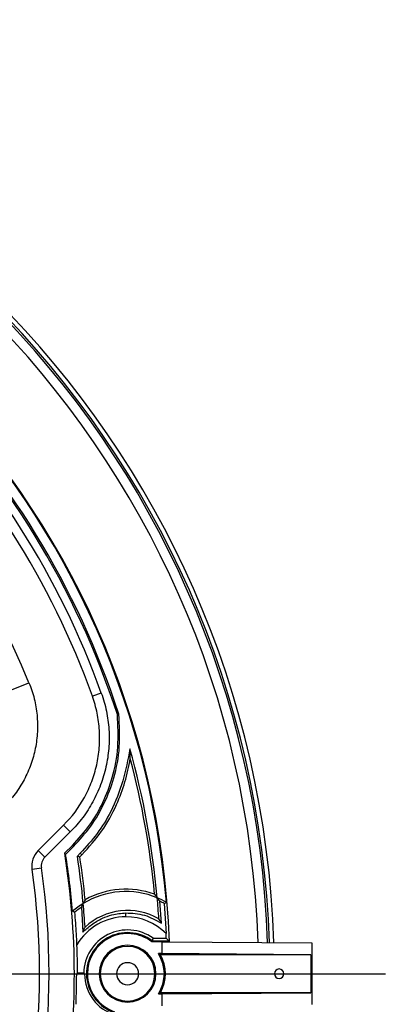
# Model space of a CAD drawing. Header units: millimetres. Extents: x 0 to 594, y 0 to 420.
# Tile 35 of 38: x 418 to 437, y 263 to 315. Entities that reach past the tile are written whole.
import ezdxf

# ---------------------------------------------------------------- set-up
doc = ezdxf.new("R2010")
doc.units = ezdxf.units.MM
doc.layers.add('SLD-0', color=7, linetype='Continuous')

# ---------------------------------------------------------------- blocks, each defined once
blk = doc.blocks.new('SW_CENTERMARKSYMBOL_1')
at = {"layer": 'SLD-0', "color": 0}
blk.add_line((1.667, 0), (56.189, 0), dxfattribs=at)

msp = doc.modelspace()

# ---------------------------------------------------------------- linework, layer by layer
at = {"color": 7, "linetype": 'Continuous', "lineweight": 25}
for p, q in [((417.404, 279.502), (418.328, 279.881)), ((422.146, 279.335), (421.675, 279.166)), ((418.817, 271.034), (420.156, 272.372)), ((420.509, 272.019), (420.156, 272.372)), ((420.509, 272.019), (419.171, 270.68)), ((419.171, 270.68), (418.817, 271.034)), ((420.211, 270.893), (420.623, 271.304)), ((420.263, 270.829), (420.68, 271.247)), ((420.623, 271.304), (420.68, 271.247)), ((421.034, 270.893), (420.88, 270.74)), ((421.011, 270.697), (421.12, 270.807)), ((421.12, 270.807), (421.034, 270.893)), ((418.983, 270.112), (418.488, 270.04)), ((421.092, 268.04), (421.176, 266.72)), ((425.319, 267.202), (425.226, 268.36)), ((425.469, 268.237), (425.561, 266.661)), ((423.443, 267.537), (423.443, 267.746)), ((421.176, 266.72), (421.284, 267.001)), ((424.875, 266.413), (425.572, 266.413)), ((425.362, 266.224), (424.807, 266.224)), ((424.829, 266.27), (425.721, 266.27)), ((425.362, 265.595), (425.362, 266.224)), ((425.362, 266.224), (433.253, 266.165)), ((433.253, 266.165), (433.253, 262.908)), ((425.362, 265.595), (425.157, 265.595)), ((433.195, 265.537), (425.261, 265.537)), ((433.195, 265.537), (425.362, 265.595)), ((433.195, 265.537), (433.195, 263.537)), ((421.263, 264.522), (420.845, 264.522)), ((421.249, 264.537), (420.859, 264.537)), ((421.22, 264.566), (420.888, 264.566)), ((422.087, 264.537), (422.029, 264.537)), ((424.971, 264.537), (425.029, 264.537)), ((425.157, 263.479), (425.362, 263.479)), ((433.195, 263.537), (425.261, 263.537)), ((425.362, 263.479), (433.195, 263.537)), ((425.362, 262.85), (425.362, 263.479))]:
    msp.add_line(p, q, dxfattribs=at)
at = {"color": 7, "linetype": 'Continuous', "lineweight": 25, "flags": 128}
for points in [[(422.992, 278.198), (423.037, 278.208), (423.072, 278.215)], [(420.263, 270.829), (420.234, 270.865), (420.211, 270.893)], [(420.88, 270.74), (420.953, 270.716), (421.011, 270.697)], [(425.469, 268.237), (425.53, 268.277), (425.578, 268.308)], [(420.746, 267.781), (420.679, 267.809), (420.627, 267.831)], [(424.875, 266.413), (424.85, 266.333), (424.829, 266.27)], [(425.572, 266.413), (425.655, 266.333), (425.721, 266.27)], [(420.845, 264.522), (420.853, 264.53), (420.859, 264.537)], [(420.859, 264.537), (420.876, 264.553), (420.888, 264.566)], [(421.22, 264.566), (421.236, 264.55), (421.249, 264.537)], [(421.249, 264.537), (421.257, 264.529), (421.263, 264.522)]]:
    msp.add_lwpolyline(points, dxfattribs=at)
at = {"color": 7, "linetype": 'Continuous', "lineweight": 25}
for centre, radius, start, end in [((380.943, 264.537), 50.333, 1.871, 88.129), ((380.943, 264.537), 50.1, 1.8817, 88.1183), ((380.943, 264.537), 50, 1.8863, 88.1137), ((380.943, 264.537), 49.5, 1.9096, 88.0904), ((380.943, 264.537), 44.834, 2.1528, 87.8472), ((380.943, 264.537), 44.825, 2.1534, 87.8466), ((380.943, 264.537), 44.794, 4.829, 85.171), ((380.943, 264.537), 44.213, 17.9987, 72.0013), ((380.943, 264.537), 44.294, 17.9876, 72.0124), ((380.943, 264.537), 43.78, 19.7563, 70.2437), ((380.943, 264.537), 43.28, 19.7563, 70.2437), ((380.943, 264.537), 40.412, 22.315, 67.685), ((380.943, 264.537), 44.333, 5.1845, 15.5248), ((380.943, 264.537), 44.211, 5.4397, 14.8682), ((419.642, 270.209), 1.167, 135, 188.3381), ((419.642, 270.209), 0.667, 135, 188.3381), ((380.943, 264.537), 39.78, 350.8056, 9.1944), ((380.943, 264.537), 39.821, 4.7447, 9.0921), ((380.943, 264.537), 40.417, 5.2547, 8.8283), ((380.943, 264.537), 40.539, 5.5246, 8.7406), ((380.943, 264.537), 37.947, 351.6619, 8.3381), ((380.943, 264.537), 38.447, 351.6619, 8.3381), ((423.443, 264.537), 4.456, 70.1621, 118.8435), ((423.443, 264.537), 4.333, 67.5906, 121.33), ((380.943, 264.537), 44.333, 3.7439, 5.1845), ((423.443, 264.537), 4.333, 60.4814, 67.5906), ((423.443, 264.537), 4.333, 121.33, 130.5263), ((423.443, 264.537), 4.219, 123.8557, 129.7353), ((380.943, 264.537), 40.417, 3.4956, 5.2547), ((423.443, 264.537), 4.219, 61.2985, 64.9994), ((423.443, 264.537), 3, 90, 149.443), ((423.529, 264.537), 3.333, 60.279, 132.3299), ((423.443, 264.537), 3, 45.0777, 90), ((423.529, 264.537), 2.309, 54.3257, 179.2782), ((423.529, 264.537), 2.167, 53.1301, 251.6593), ((423.529, 264.537), 2.116, 52.8577, 180), ((380.943, 264.537), 44.669, 2.4068, 2.7257), ((380.943, 264.537), 39.946, 0.0417, 2.1882), ((423.529, 264.537), 1.5, 0, 180), ((423.529, 264.537), 1.442, 0, 180), ((423.529, 264.537), 1.942, 326.9791, 33.0209), ((423.529, 264.537), 2, 330, 30), ((423.529, 264.537), 0.583, 0, 180), ((431.529, 264.537), 0.25, 0, 180), ((380.943, 264.537), 39.902, 357.6844, 359.9791), ((423.529, 264.537), 2.266, 180.3678, 252.9672), ((423.529, 264.537), 2.116, 180, 251.1403), ((423.529, 264.537), 1.5, 180, 0), ((423.529, 264.537), 1.442, 180, 0), ((423.529, 264.537), 0.583, 180, 0), ((431.529, 264.537), 0.25, 180, 0)]:
    msp.add_arc(centre, radius, start, end, dxfattribs=at)
for points, knots in [([(418.328, 279.881), (418.441, 279.607), (418.533, 279.327), (418.639, 278.896), (418.669, 278.751), (418.718, 278.462), (418.738, 278.317), (418.779, 277.881), (418.786, 277.589), (418.764, 277.149), (418.751, 277.001), (418.714, 276.708), (418.691, 276.563), (418.604, 276.132), (418.526, 275.851), (418.378, 275.438), (418.324, 275.302), (418.204, 275.032), (418.139, 274.899), (417.931, 274.51), (417.774, 274.263), (417.426, 273.794), (417.235, 273.572), (417.025, 273.363)], [0, 0, 0, 0, 0.125, 0.125, 0.1875, 0.1875, 0.25, 0.25, 0.375, 0.375, 0.4375, 0.4375, 0.5, 0.5, 0.625, 0.625, 0.6875, 0.6875, 0.75, 0.75, 0.875, 0.875, 1, 1, 1, 1]), ([(422.146, 279.335), (422.258, 279.022), (422.347, 278.705), (422.48, 278.063), (422.523, 277.738), (422.555, 277.244), (422.559, 277.078), (422.557, 276.746), (422.549, 276.581), (422.511, 276.089), (422.462, 275.765), (422.355, 275.284), (422.314, 275.125), (422.219, 274.808), (422.166, 274.65), (421.991, 274.185), (421.853, 273.887), (421.538, 273.312), (421.36, 273.036), (421.062, 272.638), (420.958, 272.509), (420.74, 272.258), (420.627, 272.136), (420.509, 272.019)], [0, 0, 0, 0, 0.125, 0.125, 0.25, 0.25, 0.3125, 0.3125, 0.375, 0.375, 0.5, 0.5, 0.5625, 0.5625, 0.625, 0.625, 0.75, 0.75, 0.875, 0.875, 0.9375, 0.9375, 1, 1, 1, 1]), ([(420.156, 272.372), (420.593, 272.809), (420.958, 273.296), (421.327, 273.967), (421.397, 274.105), (421.526, 274.385), (421.585, 274.526), (421.747, 274.955), (421.834, 275.246), (421.934, 275.693), (421.962, 275.843), (422.008, 276.146), (422.026, 276.3), (422.062, 276.76), (422.065, 277.065), (422.027, 277.672), (421.987, 277.975), (421.894, 278.427), (421.857, 278.577), (421.774, 278.874), (421.727, 279.021), (421.675, 279.166)], [0, 0, 0, 0, 0.25, 0.25, 0.3125, 0.3125, 0.375, 0.375, 0.5, 0.5, 0.5625, 0.5625, 0.625, 0.625, 0.75, 0.75, 0.875, 0.875, 0.9375, 0.9375, 1, 1, 1, 1]), ([(420.623, 271.304), (420.936, 271.65), (421.562, 272.34), (422.263, 273.558), (422.788, 274.943), (423.082, 276.512), (423.022, 277.63), (422.992, 278.198)], [0, 0, 0, 0, 0.185137, 0.370306, 0.555417, 0.773816, 1, 1, 1, 1]), ([(420.68, 271.247), (420.997, 271.596), (421.63, 272.294), (422.338, 273.525), (422.868, 274.926), (423.165, 276.512), (423.103, 277.641), (423.072, 278.215)], [0, 0, 0, 0, 0.1851776, 0.3703926, 0.5555386, 0.7739624, 1, 1, 1, 1]), ([(423.658, 276.403), (423.55, 275.834), (423.332, 274.695), (422.735, 273.185), (421.957, 271.904), (421.342, 271.23), (421.034, 270.893)], [0, 0, 0, 0, 0.279569, 0.559895, 0.779728, 1, 1, 1, 1]), ([(423.674, 275.881), (423.671, 275.979), (423.666, 276.155), (423.661, 276.327), (423.658, 276.403)], [0, 0, 0, 0, 0.56, 1, 1, 1, 1]), ([(421.12, 270.807), (421.482, 271.209), (422.207, 272.013), (422.937, 273.341), (423.421, 274.641), (423.59, 275.469), (423.674, 275.881)], [0, 0, 0, 0, 0.280418, 0.561325, 0.781558, 1, 1, 1, 1]), ([(421.293, 268.44), (421.274, 268.403), (421.239, 268.337), (421.205, 268.268), (421.189, 268.238)], [0, 0, 0, 0, 0.56, 1, 1, 1, 1]), ([(424.955, 268.728), (424.981, 268.694), (425.027, 268.634), (425.074, 268.571), (425.095, 268.543)], [0, 0, 0, 0, 0.56, 1, 1, 1, 1]), ([(425.226, 268.36), (425.201, 268.395), (425.158, 268.457), (425.114, 268.517), (425.095, 268.543)], [0, 0, 0, 0, 0.56, 1, 1, 1, 1]), ([(421.092, 268.04), (421.11, 268.078), (421.143, 268.145), (421.175, 268.21), (421.189, 268.238)], [0, 0, 0, 0, 0.56, 1, 1, 1, 1]), ([(420.859, 266.062), (420.85, 266.255), (420.831, 266.652), (420.793, 267.22), (420.762, 267.592), (420.746, 267.781)], [0, 0, 0, 0, 0.318939, 0.654506, 1, 1, 1, 1]), ([(421.176, 266.72), (421.245, 266.791), (421.387, 266.935), (421.631, 267.131), (421.904, 267.312), (422.261, 267.496), (422.771, 267.683), (423.195, 267.723), (423.443, 267.746)], [0, 0, 0, 0, 0.115877, 0.238019, 0.366427, 0.501101, 0.709323, 1, 1, 1, 1]), ([(423.443, 267.746), (423.776, 267.728), (424.444, 267.693), (425.027, 267.366), (425.319, 267.202)], [0, 0, 0, 0, 0.499464, 1, 1, 1, 1]), ([(425.319, 267.202), (425.293, 267.246), (425.247, 267.325), (425.202, 267.399), (425.181, 267.432)], [0, 0, 0, 0, 0.56, 1, 1, 1, 1]), ([(425.261, 265.537), (425.242, 265.548), (425.208, 265.567), (425.173, 265.586), (425.157, 265.595)], [0, 0, 0, 0, 0.56, 1, 1, 1, 1]), ([(425.157, 263.479), (425.177, 263.49), (425.212, 263.509), (425.246, 263.528), (425.261, 263.537)], [0, 0, 0, 0, 0.56, 1, 1, 1, 1])]:
    msp.add_open_spline(points, degree=3, knots=knots, dxfattribs=at)

# ---------------------------------------------------------------- block references
at = {"layer": 'SLD-0', "color": 7}
msp.add_blockref('SW_CENTERMARKSYMBOL_1', (380.943, 264.537), dxfattribs=at)

doc.saveas('drawing.dxf')
